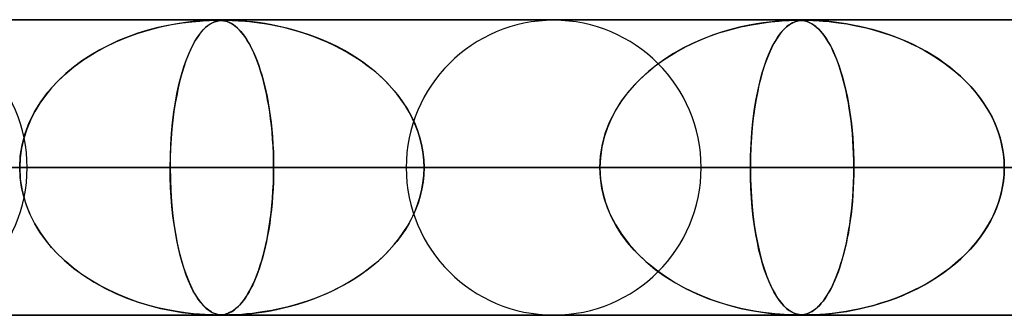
# Model space of a CAD drawing. Header units: millimetres. Extents: x -550 to 550, y -599 to 599.
# Tile 5 of 31: x -360 to -327, y 589 to 599. Entities that reach past the tile are written whole.
import ezdxf

# ---------------------------------------------------------------- set-up
doc = ezdxf.new("R2010")
doc.units = ezdxf.units.MM
doc.layers.add('HIDDEN', color=7, linetype='Continuous')
doc.layers.add('THICK', color=7, linetype='Continuous')

msp = doc.modelspace()

# ---------------------------------------------------------------- linework, layer by layer
at = {"layer": 'HIDDEN'}
for p, q in [((-388.195, 598.99), (0, 598.99)), ((0, 598.99), (-388.195, 598.99)), ((-0.316, 598.98), (-372.712, 598.98)), ((-354.923, 598.831), (-354.565, 598.89)), ((-354.452, 598.906), (-354.739, 598.863)), ((-354.565, 598.89), (-354.245, 598.93)), ((-354.198, 598.935), (-354.452, 598.906)), ((-354.245, 598.93), (-353.972, 598.955)), ((-353.981, 598.955), (-354.198, 598.935)), ((-353.8, 598.967), (-353.981, 598.955)), ((-353.972, 598.955), (-353.77, 598.969)), ((-353.639, 598.975), (-353.8, 598.967)), ((-353.77, 598.969), (-353.637, 598.975)), ((-353.652, 598.831), (-353.553, 598.89)), ((-353.508, 598.979), (-353.639, 598.975)), ((-353.637, 598.975), (-353.546, 598.978)), ((-353.521, 598.906), (-353.601, 598.863)), ((-353.553, 598.89), (-353.461, 598.93)), ((-353.546, 598.978), (-353.472, 598.98)), ((-353.446, 598.935), (-353.521, 598.906)), ((-353.408, 598.98), (-353.508, 598.979)), ((-353.472, 598.98), (-353.409, 598.98)), ((-353.461, 598.93), (-353.375, 598.955)), ((-353.378, 598.955), (-353.446, 598.935)), ((-353.409, 598.98), (-353.355, 598.98)), ((-353.328, 598.979), (-353.408, 598.98)), ((-353.313, 598.967), (-353.378, 598.955)), ((-353.375, 598.955), (-353.302, 598.969)), ((-353.355, 598.98), (-353.307, 598.978)), ((-353.257, 598.975), (-353.328, 598.979)), ((-353.244, 598.975), (-353.313, 598.967)), ((-353.307, 598.978), (-353.26, 598.976)), ((-353.302, 598.969), (-353.244, 598.975)), ((-353.26, 598.976), (-353.215, 598.971)), ((-353.191, 598.968), (-353.257, 598.975)), ((-353.169, 598.979), (-353.244, 598.975)), ((-353.244, 598.975), (-353.194, 598.978)), ((-353.215, 598.971), (-353.17, 598.965)), ((-353.194, 598.978), (-353.143, 598.98)), ((-353.129, 598.957), (-353.191, 598.968)), ((-353.17, 598.965), (-353.128, 598.957)), ((-353.087, 598.98), (-353.169, 598.979)), ((-353.143, 598.98), (-353.087, 598.98)), ((-353.073, 598.943), (-353.129, 598.957)), ((-353.128, 598.957), (-353.087, 598.947)), ((-353.087, 598.98), (-353.027, 598.98)), ((-352.99, 598.979), (-353.087, 598.98)), ((-353.087, 598.947), (-353.045, 598.934)), ((-353.018, 598.924), (-353.073, 598.943)), ((-353.045, 598.934), (-353, 598.917)), ((-353.027, 598.98), (-352.957, 598.978)), ((-352.96, 598.899), (-353.018, 598.924)), ((-353, 598.917), (-352.951, 598.894)), ((-352.867, 598.975), (-352.99, 598.979)), ((-352.898, 598.866), (-352.96, 598.899)), ((-352.957, 598.978), (-352.874, 598.976)), ((-352.951, 598.894), (-352.899, 598.867)), ((-352.874, 598.976), (-352.775, 598.971)), ((-352.717, 598.968), (-352.867, 598.975)), ((-352.775, 598.971), (-352.664, 598.965)), ((-352.548, 598.957), (-352.717, 598.968)), ((-352.664, 598.965), (-352.544, 598.957)), ((-352.374, 598.943), (-352.548, 598.957)), ((-352.544, 598.957), (-352.419, 598.947)), ((-352.419, 598.947), (-352.284, 598.934)), ((-352.192, 598.924), (-352.374, 598.943)), ((-352.284, 598.934), (-352.131, 598.917)), ((-351.991, 598.899), (-352.192, 598.924)), ((-352.131, 598.917), (-351.961, 598.895)), ((-351.772, 598.866), (-351.991, 598.899)), ((-351.961, 598.895), (-351.776, 598.867)), ((-335.309, 598.829), (-334.962, 598.887)), ((-334.912, 598.894), (-335.136, 598.86)), ((-334.962, 598.887), (-334.649, 598.927)), ((-334.708, 598.92), (-334.912, 598.894)), ((-334.521, 598.94), (-334.708, 598.92)), ((-334.649, 598.927), (-334.382, 598.953)), ((-334.352, 598.955), (-334.521, 598.94)), ((-334.382, 598.953), (-334.175, 598.967)), ((-334.203, 598.965), (-334.352, 598.955)), ((-334.075, 598.972), (-334.203, 598.965)), ((-334.175, 598.967), (-334.032, 598.974)), ((-333.962, 598.977), (-334.075, 598.972)), ((-334.032, 598.974), (-333.932, 598.978)), ((-334.029, 598.829), (-333.934, 598.887)), ((-333.92, 598.894), (-333.982, 598.86)), ((-333.865, 598.979), (-333.962, 598.977)), ((-333.934, 598.887), (-333.845, 598.927)), ((-333.932, 598.978), (-333.851, 598.979)), ((-333.862, 598.92), (-333.92, 598.894)), ((-333.784, 598.98), (-333.865, 598.979)), ((-333.806, 598.94), (-333.862, 598.92)), ((-333.851, 598.979), (-333.784, 598.98)), ((-333.845, 598.927), (-333.762, 598.953)), ((-333.752, 598.955), (-333.806, 598.94)), ((-333.715, 598.979), (-333.784, 598.98)), ((-333.784, 598.98), (-333.78, 598.98)), ((-333.78, 598.98), (-333.776, 598.98)), ((-333.776, 598.98), (-333.772, 598.98)), ((-333.772, 598.98), (-333.769, 598.98)), ((-333.769, 598.98), (-333.765, 598.98)), ((-333.765, 598.98), (-333.761, 598.98)), ((-333.762, 598.953), (-333.689, 598.967)), ((-333.756, 598.98), (-333.702, 598.979)), ((-333.699, 598.965), (-333.752, 598.955)), ((-333.652, 598.977), (-333.715, 598.979)), ((-333.702, 598.979), (-333.652, 598.977)), ((-333.647, 598.972), (-333.699, 598.965)), ((-333.689, 598.967), (-333.628, 598.974)), ((-333.591, 598.971), (-333.652, 598.977)), ((-333.652, 598.977), (-333.604, 598.973)), ((-333.592, 598.977), (-333.647, 598.972)), ((-333.628, 598.974), (-333.575, 598.978)), ((-333.604, 598.973), (-333.557, 598.967)), ((-333.531, 598.979), (-333.592, 598.977)), ((-333.528, 598.962), (-333.591, 598.971)), ((-333.575, 598.978), (-333.521, 598.979)), ((-333.557, 598.967), (-333.512, 598.959)), ((-333.462, 598.98), (-333.531, 598.979)), ((-333.464, 598.947), (-333.528, 598.962)), ((-333.521, 598.979), (-333.462, 598.98)), ((-333.512, 598.959), (-333.47, 598.949)), ((-333.47, 598.949), (-333.427, 598.936)), ((-333.397, 598.925), (-333.464, 598.947)), ((-333.462, 598.98), (-333.398, 598.98)), ((-333.381, 598.979), (-333.462, 598.98)), ((-333.427, 598.936), (-333.38, 598.919)), ((-333.398, 598.98), (-333.324, 598.978)), ((-333.329, 598.896), (-333.397, 598.925)), ((-333.281, 598.977), (-333.381, 598.979)), ((-333.38, 598.919), (-333.33, 598.897)), ((-333.33, 598.897), (-333.277, 598.868)), ((-333.263, 598.86), (-333.329, 598.896)), ((-333.324, 598.978), (-333.234, 598.975)), ((-333.153, 598.971), (-333.281, 598.977)), ((-333.234, 598.975), (-333.129, 598.97)), ((-332.991, 598.962), (-333.153, 598.971)), ((-333.129, 598.97), (-333.013, 598.964)), ((-333.013, 598.964), (-332.888, 598.955)), ((-332.799, 598.947), (-332.991, 598.962)), ((-332.888, 598.955), (-332.759, 598.944)), ((-332.581, 598.925), (-332.799, 598.947)), ((-332.759, 598.944), (-332.616, 598.929)), ((-332.616, 598.929), (-332.454, 598.91)), ((-332.347, 598.896), (-332.581, 598.925)), ((-332.454, 598.91), (-332.277, 598.886)), ((-332.11, 598.86), (-332.347, 598.896)), ((-332.277, 598.886), (-332.083, 598.856)), ((-356.432, 598.408), (-356.053, 598.543)), ((-355.729, 598.643), (-356.063, 598.54)), ((-356.053, 598.543), (-355.673, 598.659)), ((-355.392, 598.731), (-355.729, 598.643)), ((-355.673, 598.659), (-355.296, 598.754)), ((-355.056, 598.806), (-355.392, 598.731)), ((-355.296, 598.754), (-354.923, 598.831)), ((-354.739, 598.863), (-355.056, 598.806)), ((-354.048, 598.407), (-353.95, 598.543)), ((-353.865, 598.643), (-353.953, 598.54)), ((-353.95, 598.543), (-353.851, 598.658)), ((-353.777, 598.731), (-353.865, 598.643)), ((-353.851, 598.658), (-353.751, 598.754)), ((-353.687, 598.806), (-353.777, 598.731)), ((-353.751, 598.754), (-353.652, 598.831)), ((-353.601, 598.863), (-353.687, 598.806)), ((-352.899, 598.867), (-352.844, 598.832)), ((-352.833, 598.825), (-352.898, 598.866)), ((-352.844, 598.832), (-352.786, 598.791)), ((-352.766, 598.774), (-352.833, 598.825)), ((-352.786, 598.791), (-352.725, 598.741)), ((-352.697, 598.715), (-352.766, 598.774)), ((-352.725, 598.741), (-352.662, 598.682)), ((-352.628, 598.647), (-352.697, 598.715)), ((-352.662, 598.682), (-352.597, 598.613)), ((-352.561, 598.571), (-352.628, 598.647)), ((-352.597, 598.613), (-352.53, 598.533)), ((-352.495, 598.488), (-352.561, 598.571)), ((-351.776, 598.867), (-351.576, 598.833)), ((-351.537, 598.825), (-351.772, 598.866)), ((-351.576, 598.833), (-351.364, 598.791)), ((-351.288, 598.774), (-351.537, 598.825)), ((-351.364, 598.791), (-351.139, 598.741)), ((-351.031, 598.715), (-351.288, 598.774)), ((-351.139, 598.741), (-350.904, 598.682)), ((-350.774, 598.647), (-351.031, 598.715)), ((-350.904, 598.682), (-350.659, 598.613)), ((-350.521, 598.571), (-350.774, 598.647)), ((-350.659, 598.613), (-350.405, 598.533)), ((-350.271, 598.488), (-350.521, 598.571)), ((-336.782, 598.417), (-336.41, 598.549)), ((-336.287, 598.588), (-336.622, 598.477)), ((-336.41, 598.549), (-336.039, 598.661)), ((-335.968, 598.68), (-336.287, 598.588)), ((-336.039, 598.661), (-335.672, 598.754)), ((-335.667, 598.755), (-335.968, 598.68)), ((-335.672, 598.754), (-335.309, 598.829)), ((-335.389, 598.814), (-335.667, 598.755)), ((-335.136, 598.86), (-335.389, 598.814)), ((-334.416, 598.417), (-334.32, 598.549)), ((-334.288, 598.588), (-334.375, 598.477)), ((-334.32, 598.549), (-334.223, 598.661)), ((-334.204, 598.68), (-334.288, 598.588)), ((-334.223, 598.661), (-334.126, 598.754)), ((-334.125, 598.755), (-334.204, 598.68)), ((-334.126, 598.754), (-334.029, 598.829)), ((-334.051, 598.814), (-334.125, 598.755)), ((-333.982, 598.86), (-334.051, 598.814)), ((-333.277, 598.868), (-333.221, 598.833)), ((-333.198, 598.818), (-333.263, 598.86)), ((-333.221, 598.833), (-333.161, 598.791)), ((-333.134, 598.769), (-333.198, 598.818)), ((-333.161, 598.791), (-333.099, 598.74)), ((-333.071, 598.714), (-333.134, 598.769)), ((-333.099, 598.74), (-333.035, 598.679)), ((-333.009, 598.652), (-333.071, 598.714)), ((-333.035, 598.679), (-332.968, 598.608)), ((-332.947, 598.584), (-333.009, 598.652)), ((-332.968, 598.608), (-332.899, 598.525)), ((-332.886, 598.509), (-332.947, 598.584)), ((-331.874, 598.818), (-332.11, 598.86)), ((-332.083, 598.856), (-331.876, 598.818)), ((-331.876, 598.818), (-331.656, 598.773)), ((-331.638, 598.769), (-331.874, 598.818)), ((-331.656, 598.773), (-331.425, 598.719)), ((-331.403, 598.714), (-331.638, 598.769)), ((-331.425, 598.719), (-331.183, 598.656)), ((-331.17, 598.652), (-331.403, 598.714)), ((-331.183, 598.656), (-330.932, 598.582)), ((-330.938, 598.584), (-331.17, 598.652)), ((-330.708, 598.509), (-330.938, 598.584)), ((-330.932, 598.582), (-330.674, 598.497)), ((-357.182, 598.071), (-356.81, 598.25)), ((-356.721, 598.29), (-357.041, 598.142)), ((-356.81, 598.25), (-356.432, 598.408)), ((-356.394, 598.422), (-356.721, 598.29)), ((-356.063, 598.54), (-356.394, 598.422)), ((-354.241, 598.07), (-354.146, 598.25)), ((-354.123, 598.29), (-354.205, 598.142)), ((-354.146, 598.25), (-354.048, 598.407)), ((-354.038, 598.422), (-354.123, 598.29)), ((-353.953, 598.54), (-354.038, 598.422)), ((-352.53, 598.533), (-352.462, 598.443)), ((-352.429, 598.396), (-352.495, 598.488)), ((-352.462, 598.443), (-352.396, 598.345)), ((-352.365, 598.297), (-352.429, 598.396)), ((-352.396, 598.345), (-352.331, 598.239)), ((-352.302, 598.191), (-352.365, 598.297)), ((-352.331, 598.239), (-352.268, 598.126)), ((-350.405, 598.533), (-350.148, 598.443)), ((-350.024, 598.396), (-350.271, 598.488)), ((-350.148, 598.443), (-349.896, 598.345)), ((-349.78, 598.297), (-350.024, 598.396)), ((-349.896, 598.345), (-349.649, 598.24)), ((-349.541, 598.191), (-349.78, 598.297)), ((-349.649, 598.24), (-349.408, 598.127)), ((-337.521, 598.089), (-337.153, 598.264)), ((-336.968, 598.344), (-337.307, 598.194)), ((-337.153, 598.264), (-336.782, 598.417)), ((-336.622, 598.477), (-336.968, 598.344)), ((-334.606, 598.089), (-334.512, 598.264)), ((-334.464, 598.344), (-334.551, 598.194)), ((-334.512, 598.264), (-334.416, 598.417)), ((-334.375, 598.477), (-334.464, 598.344)), ((-332.899, 598.525), (-332.83, 598.433)), ((-332.826, 598.428), (-332.886, 598.509)), ((-332.83, 598.433), (-332.763, 598.333)), ((-332.767, 598.34), (-332.826, 598.428)), ((-332.709, 598.245), (-332.767, 598.34)), ((-332.763, 598.333), (-332.697, 598.225)), ((-332.651, 598.143), (-332.709, 598.245)), ((-332.697, 598.225), (-332.633, 598.11)), ((-330.481, 598.428), (-330.708, 598.509)), ((-330.674, 598.497), (-330.418, 598.404)), ((-330.256, 598.34), (-330.481, 598.428)), ((-330.418, 598.404), (-330.168, 598.303)), ((-330.035, 598.245), (-330.256, 598.34)), ((-330.168, 598.303), (-329.924, 598.194)), ((-329.817, 598.143), (-330.035, 598.245)), ((-357.355, 597.978), (-357.661, 597.799)), ((-357.545, 597.869), (-357.182, 598.071)), ((-357.041, 598.142), (-357.355, 597.978)), ((-354.285, 597.978), (-354.363, 597.799)), ((-354.334, 597.869), (-354.241, 598.07)), ((-354.205, 598.142), (-354.285, 597.978)), ((-352.241, 598.076), (-352.302, 598.191)), ((-352.268, 598.126), (-352.206, 598.006)), ((-352.18, 597.953), (-352.241, 598.076)), ((-352.206, 598.006), (-352.146, 597.878)), ((-352.121, 597.823), (-352.18, 597.953)), ((-352.146, 597.878), (-352.088, 597.743)), ((-349.306, 598.076), (-349.541, 598.191)), ((-349.408, 598.127), (-349.174, 598.006)), ((-349.076, 597.953), (-349.306, 598.076)), ((-349.174, 598.006), (-348.946, 597.878)), ((-348.852, 597.823), (-349.076, 597.953)), ((-348.946, 597.878), (-348.725, 597.743)), ((-338.229, 597.674), (-337.881, 597.893)), ((-337.632, 598.031), (-337.945, 597.855)), ((-337.881, 597.893), (-337.521, 598.089)), ((-337.307, 598.194), (-337.632, 598.031)), ((-334.787, 597.674), (-334.698, 597.892)), ((-334.635, 598.031), (-334.715, 597.855)), ((-334.698, 597.892), (-334.606, 598.089)), ((-334.551, 598.194), (-334.635, 598.031)), ((-332.595, 598.035), (-332.651, 598.143)), ((-332.633, 598.11), (-332.571, 597.987)), ((-332.54, 597.92), (-332.595, 598.035)), ((-332.571, 597.987), (-332.511, 597.857)), ((-332.485, 597.798), (-332.54, 597.92)), ((-329.924, 598.194), (-329.686, 598.078)), ((-329.602, 598.035), (-329.817, 598.143)), ((-329.686, 598.078), (-329.455, 597.955)), ((-329.392, 597.92), (-329.602, 598.035)), ((-329.455, 597.955), (-329.231, 597.825)), ((-329.186, 597.798), (-329.392, 597.92)), ((-357.957, 597.604), (-358.239, 597.394)), ((-358.229, 597.402), (-357.895, 597.646)), ((-357.661, 597.799), (-357.957, 597.604)), ((-357.895, 597.646), (-357.545, 597.869)), ((-354.439, 597.604), (-354.511, 597.394)), ((-354.509, 597.401), (-354.423, 597.646)), ((-354.363, 597.799), (-354.439, 597.604)), ((-354.423, 597.646), (-354.334, 597.869)), ((-352.064, 597.684), (-352.121, 597.823)), ((-352.088, 597.743), (-352.032, 597.601)), ((-352.008, 597.538), (-352.064, 597.684)), ((-352.032, 597.601), (-351.978, 597.452)), ((-348.633, 597.684), (-348.852, 597.823)), ((-348.725, 597.743), (-348.512, 597.601)), ((-348.421, 597.538), (-348.633, 597.684)), ((-348.512, 597.601), (-348.306, 597.453)), ((-338.563, 597.433), (-338.229, 597.674)), ((-338.243, 597.665), (-338.526, 597.462)), ((-337.945, 597.855), (-338.243, 597.665)), ((-334.872, 597.433), (-334.787, 597.674)), ((-334.791, 597.665), (-334.863, 597.462)), ((-334.715, 597.855), (-334.791, 597.665)), ((-332.511, 597.857), (-332.453, 597.72)), ((-332.432, 597.669), (-332.485, 597.798)), ((-332.453, 597.72), (-332.397, 597.576)), ((-332.381, 597.533), (-332.432, 597.669)), ((-332.397, 597.576), (-332.343, 597.425)), ((-329.231, 597.825), (-329.014, 597.688)), ((-328.985, 597.669), (-329.186, 597.798)), ((-329.014, 597.688), (-328.805, 597.544)), ((-328.788, 597.533), (-328.985, 597.669)), ((-328.805, 597.544), (-328.604, 597.394)), ((-358.544, 597.136), (-358.229, 597.402)), ((-358.239, 597.394), (-358.505, 597.172)), ((-354.589, 597.136), (-354.509, 597.401)), ((-354.511, 597.394), (-354.578, 597.172)), ((-351.954, 597.383), (-352.008, 597.538)), ((-351.978, 597.452), (-351.926, 597.296)), ((-351.902, 597.22), (-351.954, 597.383)), ((-351.926, 597.296), (-351.876, 597.133)), ((-351.852, 597.05), (-351.902, 597.22)), ((-348.215, 597.383), (-348.421, 597.538)), ((-348.306, 597.453), (-348.107, 597.297)), ((-348.017, 597.22), (-348.215, 597.383)), ((-348.107, 597.297), (-347.917, 597.133)), ((-347.826, 597.05), (-348.017, 597.22)), ((-338.793, 597.247), (-339.044, 597.02)), ((-338.88, 597.171), (-338.563, 597.433)), ((-338.526, 597.462), (-338.793, 597.247)), ((-334.931, 597.247), (-334.994, 597.02)), ((-334.953, 597.171), (-334.872, 597.433)), ((-334.863, 597.462), (-334.931, 597.247)), ((-332.331, 597.389), (-332.381, 597.533)), ((-332.343, 597.425), (-332.291, 597.268)), ((-332.282, 597.239), (-332.331, 597.389)), ((-332.291, 597.268), (-332.241, 597.103)), ((-332.235, 597.082), (-332.282, 597.239)), ((-328.598, 597.389), (-328.788, 597.533)), ((-328.604, 597.394), (-328.411, 597.237)), ((-328.413, 597.239), (-328.598, 597.389)), ((-328.235, 597.082), (-328.413, 597.239)), ((-328.411, 597.237), (-328.225, 597.073)), ((-358.753, 596.938), (-358.982, 596.693)), ((-358.838, 596.85), (-358.544, 597.136)), ((-358.505, 597.172), (-358.753, 596.938)), ((-354.641, 596.938), (-354.699, 596.693)), ((-354.663, 596.85), (-354.589, 597.136)), ((-354.578, 597.172), (-354.641, 596.938)), ((-351.876, 597.133), (-351.828, 596.962)), ((-351.804, 596.871), (-351.852, 597.05)), ((-351.828, 596.962), (-351.782, 596.782)), ((-347.917, 597.133), (-347.734, 596.962)), ((-347.644, 596.871), (-347.826, 597.05)), ((-347.734, 596.962), (-347.559, 596.782)), ((-339.448, 596.584), (-339.176, 596.888)), ((-339.044, 597.02), (-339.279, 596.779)), ((-339.176, 596.888), (-338.88, 597.171)), ((-335.097, 596.584), (-335.028, 596.888)), ((-334.994, 597.02), (-335.054, 596.779)), ((-335.028, 596.888), (-334.953, 597.171)), ((-332.241, 597.103), (-332.193, 596.93)), ((-332.19, 596.917), (-332.235, 597.082)), ((-332.193, 596.93), (-332.148, 596.749)), ((-332.147, 596.745), (-332.19, 596.917)), ((-328.063, 596.917), (-328.235, 597.082)), ((-328.225, 597.073), (-328.047, 596.901)), ((-327.899, 596.745), (-328.063, 596.917)), ((-328.047, 596.901), (-327.877, 596.721)), ((-359.348, 596.22), (-359.107, 596.545)), ((-358.982, 596.693), (-359.191, 596.438)), ((-359.107, 596.545), (-358.838, 596.85)), ((-354.792, 596.22), (-354.731, 596.544)), ((-354.699, 596.693), (-354.752, 596.438)), ((-354.731, 596.544), (-354.663, 596.85)), ((-351.759, 596.684), (-351.804, 596.871)), ((-351.782, 596.782), (-351.738, 596.593)), ((-351.716, 596.49), (-351.759, 596.684)), ((-351.738, 596.593), (-351.696, 596.395)), ((-347.471, 596.684), (-347.644, 596.871)), ((-347.559, 596.782), (-347.392, 596.594)), ((-347.308, 596.49), (-347.471, 596.684)), ((-347.392, 596.594), (-347.234, 596.396)), ((-339.695, 596.26), (-339.448, 596.584)), ((-339.279, 596.779), (-339.498, 596.523)), ((-335.159, 596.259), (-335.097, 596.584)), ((-335.054, 596.779), (-335.109, 596.523)), ((-332.148, 596.749), (-332.104, 596.559)), ((-332.106, 596.566), (-332.147, 596.745)), ((-332.067, 596.38), (-332.106, 596.566)), ((-332.104, 596.559), (-332.063, 596.361)), ((-327.743, 596.566), (-327.899, 596.745)), ((-327.877, 596.721), (-327.715, 596.532)), ((-327.596, 596.38), (-327.743, 596.566)), ((-359.559, 595.877), (-359.348, 596.22)), ((-359.191, 596.438), (-359.38, 596.172)), ((-354.845, 595.877), (-354.792, 596.22)), ((-354.752, 596.438), (-354.8, 596.172)), ((-351.676, 596.289), (-351.716, 596.49)), ((-351.696, 596.395), (-351.657, 596.188)), ((-351.639, 596.081), (-351.676, 596.289)), ((-347.155, 596.289), (-347.308, 596.49)), ((-347.234, 596.396), (-347.086, 596.189)), ((-347.015, 596.081), (-347.155, 596.289)), ((-339.911, 595.916), (-339.695, 596.26)), ((-339.7, 596.251), (-339.883, 595.965)), ((-339.498, 596.523), (-339.7, 596.251)), ((-335.214, 595.916), (-335.159, 596.259)), ((-335.16, 596.251), (-335.207, 595.965)), ((-335.109, 596.523), (-335.16, 596.251)), ((-332.031, 596.187), (-332.067, 596.38)), ((-332.063, 596.361), (-332.025, 596.154)), ((-327.715, 596.532), (-327.563, 596.335)), ((-327.459, 596.187), (-327.596, 596.38)), ((-327.563, 596.335), (-327.421, 596.13)), ((-359.737, 595.519), (-359.559, 595.877)), ((-359.55, 595.894), (-359.699, 595.603)), ((-359.38, 596.172), (-359.55, 595.894)), ((-354.89, 595.518), (-354.845, 595.877)), ((-354.843, 595.894), (-354.881, 595.603)), ((-354.8, 596.172), (-354.843, 595.894)), ((-351.657, 596.188), (-351.621, 595.973)), ((-351.605, 595.866), (-351.639, 596.081)), ((-351.621, 595.973), (-351.588, 595.749)), ((-347.086, 596.189), (-346.948, 595.973)), ((-346.887, 595.866), (-347.015, 596.081)), ((-346.948, 595.973), (-346.823, 595.749)), ((-340.095, 595.554), (-339.911, 595.916)), ((-339.883, 595.965), (-340.044, 595.664)), ((-335.26, 595.554), (-335.214, 595.916)), ((-335.207, 595.965), (-335.247, 595.664)), ((-331.998, 595.989), (-332.031, 596.187)), ((-332.025, 596.154), (-331.99, 595.939)), ((-331.967, 595.784), (-331.998, 595.989)), ((-331.99, 595.939), (-331.958, 595.716)), ((-327.332, 595.989), (-327.459, 596.187)), ((-327.421, 596.13), (-327.289, 595.917)), ((-327.216, 595.784), (-327.332, 595.989)), ((-327.289, 595.917), (-327.17, 595.696)), ((-359.699, 595.603), (-359.826, 595.298)), ((-354.881, 595.603), (-354.913, 595.298)), ((-351.575, 595.645), (-351.605, 595.866)), ((-351.588, 595.749), (-351.559, 595.516)), ((-351.548, 595.419), (-351.575, 595.645)), ((-346.771, 595.645), (-346.887, 595.866)), ((-346.823, 595.749), (-346.712, 595.517)), ((-346.67, 595.419), (-346.771, 595.645)), ((-340.242, 595.176), (-340.095, 595.554)), ((-340.044, 595.664), (-340.18, 595.349)), ((-335.297, 595.175), (-335.26, 595.554)), ((-335.247, 595.664), (-335.282, 595.349)), ((-331.939, 595.573), (-331.967, 595.784)), ((-331.958, 595.716), (-331.929, 595.485)), ((-331.915, 595.357), (-331.939, 595.573)), ((-327.111, 595.573), (-327.216, 595.784)), ((-327.17, 595.696), (-327.064, 595.468)), ((-327.019, 595.357), (-327.111, 595.573)), ((-359.826, 595.298), (-359.928, 594.981)), ((-359.878, 595.146), (-359.737, 595.519)), ((-354.913, 595.298), (-354.938, 594.981)), ((-354.926, 595.146), (-354.89, 595.518)), ((-351.559, 595.516), (-351.533, 595.277)), ((-351.525, 595.187), (-351.548, 595.419)), ((-351.533, 595.277), (-351.512, 595.031)), ((-346.712, 595.517), (-346.614, 595.277)), ((-346.583, 595.187), (-346.67, 595.419)), ((-346.614, 595.277), (-346.533, 595.031)), ((-340.18, 595.349), (-340.29, 595.022)), ((-335.282, 595.349), (-335.309, 595.022)), ((-331.929, 595.485), (-331.904, 595.249)), ((-331.894, 595.136), (-331.915, 595.357)), ((-331.904, 595.249), (-331.884, 595.006)), ((-327.064, 595.468), (-326.973, 595.234)), ((-326.939, 595.136), (-327.019, 595.357)), ((-326.973, 595.234), (-326.896, 594.994)), ((-359.928, 594.981), (-360.002, 594.655)), ((-359.981, 594.766), (-359.878, 595.146)), ((-354.938, 594.981), (-354.957, 594.655)), ((-354.952, 594.765), (-354.926, 595.146)), ((-351.506, 594.951), (-351.525, 595.187)), ((-351.512, 595.031), (-351.495, 594.778)), ((-351.491, 594.712), (-351.506, 594.951)), ((-346.51, 594.951), (-346.583, 595.187)), ((-346.533, 595.031), (-346.468, 594.778)), ((-346.454, 594.712), (-346.51, 594.951)), ((-340.29, 595.022), (-340.371, 594.683)), ((-340.35, 594.787), (-340.242, 595.176)), ((-335.309, 595.022), (-335.33, 594.683)), ((-335.324, 594.787), (-335.297, 595.175)), ((-331.877, 594.91), (-331.894, 595.136)), ((-331.884, 595.006), (-331.867, 594.758)), ((-331.863, 594.683), (-331.877, 594.91)), ((-326.873, 594.91), (-326.939, 595.136)), ((-326.896, 594.994), (-326.835, 594.749)), ((-326.822, 594.683), (-326.873, 594.91)), ((-360.002, 594.655), (-360.048, 594.324)), ((-360.042, 594.38), (-359.981, 594.766)), ((-354.957, 594.655), (-354.969, 594.324)), ((-354.967, 594.379), (-354.952, 594.765)), ((-351.495, 594.778), (-351.482, 594.52)), ((-351.481, 594.472), (-351.491, 594.712)), ((-346.468, 594.778), (-346.421, 594.52)), ((-346.414, 594.472), (-346.454, 594.712)), ((-340.371, 594.683), (-340.42, 594.339)), ((-340.415, 594.391), (-340.35, 594.787)), ((-335.33, 594.683), (-335.342, 594.339)), ((-335.341, 594.391), (-335.324, 594.787)), ((-331.867, 594.758), (-331.855, 594.505)), ((-331.853, 594.453), (-331.863, 594.683)), ((-326.835, 594.749), (-326.791, 594.499)), ((-326.785, 594.453), (-326.822, 594.683)), ((-360.063, 593.99), (-360.042, 594.38)), ((-360.048, 594.324), (-360.063, 593.99)), ((-354.973, 593.99), (-354.967, 594.379)), ((-354.969, 594.324), (-354.973, 593.99)), ((-351.482, 594.52), (-351.475, 594.256)), ((-351.474, 594.231), (-351.481, 594.472)), ((-351.475, 594.256), (-351.472, 593.99)), ((-351.472, 593.99), (-351.474, 594.231)), ((-346.421, 594.52), (-346.391, 594.256)), ((-346.39, 594.231), (-346.414, 594.472)), ((-346.391, 594.256), (-346.382, 593.99)), ((-346.382, 593.99), (-346.39, 594.231)), ((-340.437, 593.99), (-340.415, 594.391)), ((-340.42, 594.339), (-340.437, 593.99)), ((-335.346, 593.99), (-335.341, 594.391)), ((-335.342, 594.339), (-335.346, 593.99)), ((-331.855, 594.505), (-331.848, 594.249)), ((-331.848, 594.222), (-331.853, 594.453)), ((-331.848, 594.249), (-331.846, 593.99)), ((-331.846, 593.99), (-331.848, 594.222)), ((-326.791, 594.499), (-326.764, 594.245)), ((-326.763, 594.222), (-326.785, 594.453)), ((-326.764, 594.245), (-326.755, 593.99)), ((-326.755, 593.99), (-326.763, 594.222)), ((-405.41, 593.99), (-351.472, 593.99)), ((-405.41, 593.99), (-351.472, 593.99)), ((-340.437, 593.99), (-392.59, 593.99)), ((-392.59, 593.99), (-340.437, 593.99)), ((-382.61, 593.99), (-331.846, 593.99)), ((-382.61, 593.99), (-331.846, 593.99)), ((-5, 593.99), (-374.599, 593.99)), ((-374.599, 593.99), (-5, 593.99)), ((-320.81, 593.99), (-369.79, 593.99)), ((-369.79, 593.99), (-320.81, 593.99)), ((-366.008, 593.99), (-5, 593.99)), ((-5, 593.99), (-366.008, 593.99)), ((-354.973, 593.99), (-366.008, 593.99)), ((-366.008, 593.99), (-354.973, 593.99)), ((-360.048, 593.656), (-360.063, 593.99)), ((-360.063, 593.99), (-360.042, 593.601)), ((-359.81, 593.99), (-312.219, 593.99)), ((-359.81, 593.99), (-312.219, 593.99)), ((-354.973, 593.99), (-354.967, 593.601)), ((-5, 593.99), (-354.973, 593.99)), ((-354.973, 593.99), (-5, 593.99)), ((-354.969, 593.652), (-354.973, 593.99)), ((-351.475, 593.724), (-351.472, 593.99)), ((-351.472, 593.99), (-351.474, 593.749)), ((-351.472, 593.99), (-340.437, 593.99)), ((-340.437, 593.99), (-351.472, 593.99)), ((-301.183, 593.99), (-346.99, 593.99)), ((-346.99, 593.99), (-301.183, 593.99)), ((-346.391, 593.724), (-346.382, 593.99)), ((-346.382, 593.99), (-346.39, 593.749)), ((-346.382, 593.99), (-5, 593.99)), ((-5, 593.99), (-346.382, 593.99)), ((-335.346, 593.99), (-346.382, 593.99)), ((-346.382, 593.99), (-335.346, 593.99)), ((-340.42, 593.641), (-340.437, 593.99)), ((-340.437, 593.99), (-340.415, 593.589)), ((-337.01, 593.99), (-292.592, 593.99)), ((-337.01, 593.99), (-292.592, 593.99)), ((-335.346, 593.99), (-335.341, 593.589)), ((-5, 593.99), (-335.346, 593.99)), ((-335.346, 593.99), (-5, 593.99)), ((-335.342, 593.641), (-335.346, 593.99)), ((-331.846, 593.99), (-331.848, 593.758)), ((-331.848, 593.735), (-331.846, 593.99)), ((-331.846, 593.99), (-320.81, 593.99)), ((-320.81, 593.99), (-331.846, 593.99)), ((-326.764, 593.735), (-326.755, 593.99)), ((-326.755, 593.99), (-326.763, 593.758)), ((-360.002, 593.325), (-360.048, 593.656)), ((-360.042, 593.601), (-359.981, 593.215)), ((-354.957, 593.318), (-354.969, 593.652)), ((-354.967, 593.601), (-354.952, 593.215)), ((-351.482, 593.46), (-351.475, 593.724)), ((-351.474, 593.749), (-351.481, 593.508)), ((-346.421, 593.46), (-346.391, 593.724)), ((-346.39, 593.749), (-346.414, 593.508)), ((-340.371, 593.297), (-340.42, 593.641)), ((-340.415, 593.589), (-340.35, 593.193)), ((-335.329, 593.296), (-335.342, 593.641)), ((-335.341, 593.589), (-335.324, 593.193)), ((-331.855, 593.481), (-331.848, 593.735)), ((-331.848, 593.758), (-331.853, 593.527)), ((-326.791, 593.481), (-326.764, 593.735)), ((-326.763, 593.758), (-326.785, 593.527)), ((-359.928, 592.999), (-360.002, 593.325)), ((-359.981, 593.215), (-359.879, 592.834)), ((-354.938, 592.989), (-354.957, 593.318)), ((-354.952, 593.215), (-354.926, 592.834)), ((-351.491, 593.268), (-351.506, 593.029)), ((-351.495, 593.202), (-351.482, 593.46)), ((-351.481, 593.508), (-351.491, 593.268)), ((-346.454, 593.268), (-346.51, 593.029)), ((-346.468, 593.202), (-346.421, 593.46)), ((-346.414, 593.508), (-346.454, 593.268)), ((-340.29, 592.958), (-340.371, 593.297)), ((-335.309, 592.957), (-335.329, 593.296)), ((-331.883, 592.986), (-331.867, 593.231)), ((-331.863, 593.297), (-331.877, 593.07)), ((-331.867, 593.231), (-331.855, 593.481)), ((-331.853, 593.527), (-331.863, 593.297)), ((-326.896, 592.986), (-326.835, 593.231)), ((-326.822, 593.297), (-326.873, 593.07)), ((-326.835, 593.231), (-326.791, 593.481)), ((-326.785, 593.527), (-326.822, 593.297)), ((-359.826, 592.682), (-359.928, 592.999)), ((-354.912, 592.669), (-354.938, 592.989)), ((-351.533, 592.703), (-351.512, 592.949)), ((-351.506, 593.029), (-351.525, 592.793)), ((-351.512, 592.949), (-351.495, 593.202)), ((-346.614, 592.703), (-346.533, 592.949)), ((-346.51, 593.029), (-346.583, 592.793)), ((-346.533, 592.949), (-346.468, 593.202)), ((-340.35, 593.193), (-340.243, 592.805)), ((-340.18, 592.631), (-340.29, 592.958)), ((-335.324, 593.193), (-335.297, 592.805)), ((-335.281, 592.63), (-335.309, 592.957)), ((-331.903, 592.746), (-331.883, 592.986)), ((-331.877, 593.07), (-331.894, 592.844)), ((-326.973, 592.746), (-326.896, 592.986)), ((-326.873, 593.07), (-326.939, 592.844)), ((-359.879, 592.834), (-359.737, 592.462)), ((-359.699, 592.377), (-359.826, 592.682)), ((-354.926, 592.834), (-354.89, 592.462)), ((-354.879, 592.362), (-354.912, 592.669)), ((-351.548, 592.561), (-351.575, 592.335)), ((-351.559, 592.463), (-351.533, 592.703)), ((-351.525, 592.793), (-351.548, 592.561)), ((-346.67, 592.561), (-346.771, 592.335)), ((-346.712, 592.463), (-346.614, 592.703)), ((-346.583, 592.793), (-346.67, 592.561)), ((-340.243, 592.805), (-340.095, 592.426)), ((-340.044, 592.316), (-340.18, 592.631)), ((-335.297, 592.805), (-335.26, 592.426)), ((-335.247, 592.315), (-335.281, 592.63)), ((-331.915, 592.623), (-331.939, 592.407)), ((-331.927, 592.512), (-331.903, 592.746)), ((-331.894, 592.844), (-331.915, 592.623)), ((-327.019, 592.623), (-327.111, 592.407)), ((-327.064, 592.512), (-326.973, 592.746)), ((-326.939, 592.844), (-327.019, 592.623)), ((-359.737, 592.462), (-359.559, 592.103)), ((-359.55, 592.086), (-359.699, 592.377)), ((-354.89, 592.462), (-354.845, 592.103)), ((-354.841, 592.069), (-354.879, 592.362)), ((-351.621, 592.007), (-351.588, 592.231)), ((-351.575, 592.335), (-351.605, 592.114)), ((-351.588, 592.231), (-351.559, 592.463)), ((-346.948, 592.007), (-346.823, 592.231)), ((-346.771, 592.335), (-346.887, 592.114)), ((-346.823, 592.231), (-346.712, 592.463)), ((-340.095, 592.426), (-339.911, 592.064)), ((-339.883, 592.015), (-340.044, 592.316)), ((-335.26, 592.426), (-335.214, 592.064)), ((-335.206, 592.014), (-335.247, 592.315)), ((-331.986, 592.063), (-331.955, 592.284)), ((-331.939, 592.407), (-331.967, 592.196)), ((-331.955, 592.284), (-331.927, 592.512)), ((-327.289, 592.063), (-327.17, 592.284)), ((-327.111, 592.407), (-327.216, 592.196)), ((-327.17, 592.284), (-327.064, 592.512)), ((-359.559, 592.103), (-359.348, 591.76)), ((-359.38, 591.808), (-359.55, 592.086)), ((-354.845, 592.103), (-354.792, 591.76)), ((-354.797, 591.789), (-354.841, 592.069)), ((-351.639, 591.899), (-351.676, 591.691)), ((-351.657, 591.791), (-351.621, 592.007)), ((-351.605, 592.114), (-351.639, 591.899)), ((-347.015, 591.899), (-347.155, 591.691)), ((-347.086, 591.791), (-346.948, 592.007)), ((-346.887, 592.114), (-347.015, 591.899)), ((-339.911, 592.064), (-339.695, 591.721)), ((-339.7, 591.729), (-339.883, 592.015)), ((-335.214, 592.064), (-335.159, 591.721)), ((-335.16, 591.727), (-335.206, 592.014)), ((-331.998, 591.991), (-332.031, 591.793)), ((-332.021, 591.85), (-331.986, 592.063)), ((-331.967, 592.196), (-331.998, 591.991)), ((-327.332, 591.991), (-327.459, 591.793)), ((-327.421, 591.85), (-327.289, 592.063)), ((-327.216, 592.196), (-327.332, 591.991)), ((-359.191, 591.542), (-359.38, 591.808)), ((-359.348, 591.76), (-359.107, 591.436)), ((-354.748, 591.521), (-354.797, 591.789)), ((-354.792, 591.76), (-354.731, 591.436)), ((-351.738, 591.386), (-351.696, 591.584)), ((-351.676, 591.691), (-351.716, 591.49)), ((-351.696, 591.584), (-351.657, 591.791)), ((-347.392, 591.386), (-347.234, 591.584)), ((-347.155, 591.691), (-347.308, 591.49)), ((-347.234, 591.584), (-347.086, 591.791)), ((-339.498, 591.457), (-339.7, 591.729)), ((-339.695, 591.721), (-339.449, 591.396)), ((-335.109, 591.455), (-335.16, 591.727)), ((-335.159, 591.721), (-335.097, 591.396)), ((-332.067, 591.6), (-332.106, 591.414)), ((-332.099, 591.448), (-332.058, 591.645)), ((-332.031, 591.793), (-332.067, 591.6)), ((-332.058, 591.645), (-332.021, 591.85)), ((-327.596, 591.6), (-327.743, 591.414)), ((-327.715, 591.448), (-327.563, 591.645)), ((-327.459, 591.793), (-327.596, 591.6)), ((-327.563, 591.645), (-327.421, 591.85)), ((-358.982, 591.287), (-359.191, 591.542)), ((-359.107, 591.436), (-358.838, 591.13)), ((-358.753, 591.042), (-358.982, 591.287)), ((-354.694, 591.264), (-354.748, 591.521)), ((-354.731, 591.436), (-354.663, 591.13)), ((-354.635, 591.018), (-354.694, 591.264)), ((-351.759, 591.296), (-351.804, 591.109)), ((-351.782, 591.198), (-351.738, 591.386)), ((-351.716, 591.49), (-351.759, 591.296)), ((-347.471, 591.296), (-347.644, 591.109)), ((-347.559, 591.198), (-347.392, 591.386)), ((-347.308, 591.49), (-347.471, 591.296)), ((-339.279, 591.201), (-339.498, 591.457)), ((-339.449, 591.396), (-339.176, 591.092)), ((-335.054, 591.199), (-335.109, 591.455)), ((-335.097, 591.396), (-335.028, 591.092)), ((-332.147, 591.235), (-332.19, 591.063)), ((-332.186, 591.079), (-332.141, 591.259)), ((-332.106, 591.414), (-332.147, 591.235)), ((-332.141, 591.259), (-332.099, 591.448)), ((-327.899, 591.235), (-328.063, 591.063)), ((-328.047, 591.079), (-327.877, 591.259)), ((-327.743, 591.414), (-327.899, 591.235)), ((-327.877, 591.259), (-327.715, 591.448)), ((-358.838, 591.13), (-358.545, 590.844)), ((-358.505, 590.808), (-358.753, 591.042)), ((-354.663, 591.13), (-354.589, 590.844)), ((-354.571, 590.783), (-354.635, 591.018)), ((-351.852, 590.93), (-351.902, 590.76)), ((-351.876, 590.846), (-351.828, 591.018)), ((-351.804, 591.109), (-351.852, 590.93)), ((-351.828, 591.018), (-351.782, 591.198)), ((-347.826, 590.93), (-348.017, 590.76)), ((-347.917, 590.846), (-347.734, 591.018)), ((-347.644, 591.109), (-347.826, 590.93)), ((-347.734, 591.018), (-347.559, 591.198)), ((-339.044, 590.96), (-339.279, 591.201)), ((-339.176, 591.092), (-338.88, 590.809)), ((-338.793, 590.733), (-339.044, 590.96)), ((-334.994, 590.958), (-335.054, 591.199)), ((-335.028, 591.092), (-334.953, 590.809)), ((-334.93, 590.731), (-334.994, 590.958)), ((-332.235, 590.898), (-332.282, 590.741)), ((-332.281, 590.743), (-332.233, 590.907)), ((-332.19, 591.063), (-332.235, 590.898)), ((-332.233, 590.907), (-332.186, 591.079)), ((-328.235, 590.898), (-328.413, 590.741)), ((-328.411, 590.743), (-328.225, 590.907)), ((-328.063, 591.063), (-328.235, 590.898)), ((-328.225, 590.907), (-328.047, 591.079)), ((-358.545, 590.844), (-358.23, 590.579)), ((-358.239, 590.586), (-358.505, 590.808)), ((-357.957, 590.376), (-358.239, 590.586)), ((-358.23, 590.579), (-357.896, 590.334)), ((-354.589, 590.844), (-354.509, 590.579)), ((-354.502, 590.56), (-354.571, 590.783)), ((-354.509, 590.579), (-354.423, 590.334)), ((-354.429, 590.35), (-354.502, 590.56)), ((-351.954, 590.597), (-352.008, 590.442)), ((-351.978, 590.527), (-351.926, 590.683)), ((-351.902, 590.76), (-351.954, 590.597)), ((-351.926, 590.683), (-351.876, 590.846)), ((-348.215, 590.597), (-348.421, 590.442)), ((-348.306, 590.527), (-348.107, 590.683)), ((-348.017, 590.76), (-348.215, 590.597)), ((-348.107, 590.683), (-347.917, 590.846)), ((-338.88, 590.809), (-338.564, 590.547)), ((-338.526, 590.518), (-338.793, 590.733)), ((-338.564, 590.547), (-338.23, 590.306)), ((-334.953, 590.809), (-334.872, 590.547)), ((-334.862, 590.516), (-334.93, 590.731)), ((-334.872, 590.547), (-334.787, 590.306)), ((-332.385, 590.436), (-332.332, 590.586)), ((-332.331, 590.591), (-332.381, 590.447)), ((-332.332, 590.586), (-332.281, 590.743)), ((-332.282, 590.741), (-332.331, 590.591)), ((-328.805, 590.436), (-328.604, 590.586)), ((-328.598, 590.591), (-328.788, 590.447)), ((-328.604, 590.586), (-328.411, 590.743)), ((-328.413, 590.741), (-328.598, 590.591)), ((-357.661, 590.181), (-357.957, 590.376)), ((-357.896, 590.334), (-357.546, 590.111)), ((-354.353, 590.155), (-354.429, 590.35)), ((-354.423, 590.334), (-354.334, 590.111)), ((-352.146, 590.102), (-352.088, 590.237)), ((-352.064, 590.296), (-352.121, 590.157)), ((-352.088, 590.237), (-352.032, 590.379)), ((-352.008, 590.442), (-352.064, 590.296)), ((-352.032, 590.379), (-351.978, 590.527)), ((-348.946, 590.102), (-348.725, 590.237)), ((-348.633, 590.296), (-348.852, 590.157)), ((-348.725, 590.237), (-348.512, 590.379)), ((-348.421, 590.442), (-348.633, 590.296)), ((-348.512, 590.379), (-348.306, 590.527)), ((-338.243, 590.315), (-338.526, 590.518)), ((-337.945, 590.125), (-338.243, 590.315)), ((-338.23, 590.306), (-337.881, 590.088)), ((-334.79, 590.313), (-334.862, 590.516)), ((-334.714, 590.123), (-334.79, 590.313)), ((-334.787, 590.306), (-334.698, 590.088)), ((-332.497, 590.155), (-332.44, 590.292)), ((-332.432, 590.311), (-332.485, 590.182)), ((-332.44, 590.292), (-332.385, 590.436)), ((-332.381, 590.447), (-332.432, 590.311)), ((-329.231, 590.155), (-329.014, 590.292)), ((-328.985, 590.311), (-329.186, 590.182)), ((-329.014, 590.292), (-328.805, 590.436)), ((-328.788, 590.447), (-328.985, 590.311)), ((-357.355, 590.002), (-357.661, 590.181)), ((-357.546, 590.111), (-357.183, 589.91)), ((-357.041, 589.838), (-357.355, 590.002)), ((-357.183, 589.91), (-356.811, 589.73)), ((-354.273, 589.976), (-354.353, 590.155)), ((-354.334, 590.111), (-354.241, 589.91)), ((-354.192, 589.813), (-354.273, 589.976)), ((-354.241, 589.91), (-354.146, 589.73)), ((-352.241, 589.904), (-352.302, 589.789)), ((-352.268, 589.853), (-352.206, 589.974)), ((-352.18, 590.027), (-352.241, 589.904)), ((-352.206, 589.974), (-352.146, 590.102)), ((-352.121, 590.157), (-352.18, 590.027)), ((-349.306, 589.904), (-349.541, 589.789)), ((-349.408, 589.853), (-349.174, 589.974)), ((-349.076, 590.027), (-349.306, 589.904)), ((-349.174, 589.974), (-348.946, 590.102)), ((-348.852, 590.157), (-349.076, 590.027)), ((-337.632, 589.949), (-337.945, 590.125)), ((-337.881, 590.088), (-337.521, 589.891)), ((-337.307, 589.786), (-337.632, 589.949)), ((-337.521, 589.891), (-337.154, 589.716)), ((-334.634, 589.946), (-334.714, 590.123)), ((-334.698, 590.088), (-334.606, 589.891)), ((-334.55, 589.783), (-334.634, 589.946)), ((-334.606, 589.891), (-334.512, 589.716)), ((-332.679, 589.786), (-332.617, 589.902)), ((-332.595, 589.945), (-332.651, 589.837)), ((-332.617, 589.902), (-332.556, 590.025)), ((-332.54, 590.06), (-332.595, 589.945)), ((-332.556, 590.025), (-332.497, 590.155)), ((-332.485, 590.182), (-332.54, 590.06)), ((-329.924, 589.786), (-329.686, 589.902)), ((-329.602, 589.945), (-329.817, 589.837)), ((-329.686, 589.902), (-329.455, 590.025)), ((-329.392, 590.06), (-329.602, 589.945)), ((-329.455, 590.025), (-329.231, 590.155)), ((-329.186, 590.182), (-329.392, 590.06)), ((-356.721, 589.69), (-357.041, 589.838)), ((-356.811, 589.73), (-356.434, 589.573)), ((-356.394, 589.558), (-356.721, 589.69)), ((-356.434, 589.573), (-356.054, 589.437)), ((-356.063, 589.44), (-356.394, 589.558)), ((-354.108, 589.667), (-354.192, 589.813)), ((-354.146, 589.73), (-354.048, 589.573)), ((-354.023, 589.535), (-354.108, 589.667)), ((-354.048, 589.573), (-353.95, 589.437)), ((-352.429, 589.584), (-352.495, 589.492)), ((-352.462, 589.537), (-352.396, 589.635)), ((-352.365, 589.683), (-352.429, 589.584)), ((-352.396, 589.635), (-352.331, 589.74)), ((-352.302, 589.789), (-352.365, 589.683)), ((-352.331, 589.74), (-352.268, 589.853)), ((-350.024, 589.584), (-350.271, 589.492)), ((-350.148, 589.537), (-349.896, 589.635)), ((-349.78, 589.683), (-350.024, 589.584)), ((-349.896, 589.635), (-349.649, 589.74)), ((-349.541, 589.789), (-349.78, 589.683)), ((-349.649, 589.74), (-349.408, 589.853)), ((-336.968, 589.636), (-337.307, 589.786)), ((-337.154, 589.716), (-336.783, 589.563)), ((-336.622, 589.503), (-336.968, 589.636)), ((-336.783, 589.563), (-336.411, 589.431)), ((-334.463, 589.634), (-334.55, 589.783)), ((-334.512, 589.716), (-334.416, 589.563)), ((-334.373, 589.501), (-334.463, 589.634)), ((-334.416, 589.563), (-334.32, 589.431)), ((-332.826, 589.552), (-332.886, 589.471)), ((-332.877, 589.483), (-332.81, 589.576)), ((-332.767, 589.64), (-332.826, 589.552)), ((-332.81, 589.576), (-332.744, 589.677)), ((-332.709, 589.735), (-332.767, 589.64)), ((-332.744, 589.677), (-332.679, 589.786)), ((-332.651, 589.837), (-332.709, 589.735)), ((-330.481, 589.552), (-330.708, 589.471)), ((-330.674, 589.483), (-330.418, 589.576)), ((-330.256, 589.64), (-330.481, 589.552)), ((-330.418, 589.576), (-330.168, 589.677)), ((-330.035, 589.735), (-330.256, 589.64)), ((-330.168, 589.677), (-329.924, 589.786)), ((-329.817, 589.837), (-330.035, 589.735)), ((-355.729, 589.337), (-356.063, 589.44)), ((-356.054, 589.437), (-355.675, 589.322)), ((-355.392, 589.249), (-355.729, 589.337)), ((-355.675, 589.322), (-355.297, 589.226)), ((-355.056, 589.174), (-355.392, 589.249)), ((-355.297, 589.226), (-354.924, 589.149)), ((-353.936, 589.419), (-354.023, 589.535)), ((-353.95, 589.437), (-353.851, 589.322)), ((-353.848, 589.318), (-353.936, 589.419)), ((-353.851, 589.322), (-353.751, 589.226)), ((-353.758, 589.232), (-353.848, 589.318)), ((-353.668, 589.16), (-353.758, 589.232)), ((-353.751, 589.226), (-353.652, 589.149)), ((-352.786, 589.189), (-352.726, 589.239)), ((-352.697, 589.265), (-352.766, 589.206)), ((-352.726, 589.239), (-352.663, 589.298)), ((-352.628, 589.333), (-352.697, 589.265)), ((-352.663, 589.298), (-352.598, 589.367)), ((-352.561, 589.409), (-352.628, 589.333)), ((-352.598, 589.367), (-352.53, 589.447)), ((-352.495, 589.492), (-352.561, 589.409)), ((-352.53, 589.447), (-352.462, 589.537)), ((-351.364, 589.189), (-351.139, 589.239)), ((-351.031, 589.265), (-351.288, 589.206)), ((-351.139, 589.239), (-350.904, 589.298)), ((-350.774, 589.333), (-351.031, 589.265)), ((-350.904, 589.298), (-350.659, 589.367)), ((-350.521, 589.409), (-350.774, 589.333)), ((-350.659, 589.367), (-350.405, 589.447)), ((-350.271, 589.492), (-350.521, 589.409)), ((-350.405, 589.447), (-350.148, 589.537)), ((-336.287, 589.392), (-336.622, 589.503)), ((-336.411, 589.431), (-336.04, 589.319)), ((-335.968, 589.299), (-336.287, 589.392)), ((-336.04, 589.319), (-335.672, 589.226)), ((-335.667, 589.225), (-335.968, 589.299)), ((-335.672, 589.226), (-335.31, 589.151)), ((-335.389, 589.166), (-335.667, 589.225)), ((-334.286, 589.39), (-334.373, 589.501)), ((-334.32, 589.431), (-334.223, 589.319)), ((-334.203, 589.298), (-334.286, 589.39)), ((-334.223, 589.319), (-334.126, 589.226)), ((-334.124, 589.224), (-334.203, 589.298)), ((-334.126, 589.226), (-334.029, 589.151)), ((-334.049, 589.165), (-334.124, 589.224)), ((-333.139, 589.207), (-333.077, 589.261)), ((-333.071, 589.266), (-333.134, 589.211)), ((-333.077, 589.261), (-333.012, 589.324)), ((-333.009, 589.328), (-333.071, 589.266)), ((-333.012, 589.324), (-332.945, 589.398)), ((-332.947, 589.396), (-333.009, 589.328)), ((-332.886, 589.471), (-332.947, 589.396)), ((-332.945, 589.398), (-332.877, 589.483)), ((-331.656, 589.207), (-331.425, 589.261)), ((-331.403, 589.266), (-331.638, 589.211)), ((-331.425, 589.261), (-331.183, 589.324)), ((-331.17, 589.328), (-331.403, 589.266)), ((-331.183, 589.324), (-330.932, 589.398)), ((-330.938, 589.396), (-331.17, 589.328)), ((-330.708, 589.471), (-330.938, 589.396)), ((-330.932, 589.398), (-330.674, 589.483)), ((0, 588.99), (-388.195, 588.99)), ((-388.195, 588.99), (0, 588.99)), ((-372.713, 589), (-0.316, 589)), ((-372.712, 589), (-0.316, 589)), ((-354.739, 589.117), (-355.056, 589.174)), ((-354.924, 589.149), (-354.566, 589.09)), ((-354.452, 589.074), (-354.739, 589.117)), ((-354.566, 589.09), (-354.246, 589.05)), ((-354.198, 589.045), (-354.452, 589.074)), ((-354.246, 589.05), (-353.974, 589.025)), ((-353.981, 589.025), (-354.198, 589.045)), ((-353.8, 589.013), (-353.981, 589.025)), ((-353.974, 589.025), (-353.771, 589.011)), ((-353.639, 589.005), (-353.8, 589.013)), ((-353.771, 589.011), (-353.637, 589.005)), ((-353.582, 589.106), (-353.668, 589.16)), ((-353.652, 589.149), (-353.553, 589.09)), ((-353.508, 589.001), (-353.639, 589.005)), ((-353.637, 589.005), (-353.546, 589.002)), ((-353.502, 589.066), (-353.582, 589.106)), ((-353.553, 589.09), (-353.461, 589.05)), ((-353.546, 589.002), (-353.473, 589)), ((-353.408, 589), (-353.508, 589.001)), ((-353.429, 589.039), (-353.502, 589.066)), ((-353.473, 589), (-353.409, 589)), ((-353.461, 589.05), (-353.375, 589.025)), ((-353.361, 589.021), (-353.429, 589.039)), ((-353.409, 589), (-353.356, 589)), ((-353.328, 589.001), (-353.408, 589)), ((-353.375, 589.025), (-353.302, 589.011)), ((-353.295, 589.01), (-353.361, 589.021)), ((-353.356, 589), (-353.307, 589.002)), ((-353.257, 589.005), (-353.328, 589.001)), ((-353.307, 589.002), (-353.261, 589.004)), ((-353.302, 589.011), (-353.244, 589.005)), ((-353.223, 589.004), (-353.295, 589.01)), ((-353.261, 589.004), (-353.215, 589.009)), ((-353.191, 589.012), (-353.257, 589.005)), ((-353.244, 589.005), (-353.194, 589.002)), ((-353.146, 589), (-353.223, 589.004)), ((-353.215, 589.009), (-353.171, 589.015)), ((-353.194, 589.002), (-353.143, 589)), ((-353.129, 589.023), (-353.191, 589.012)), ((-353.171, 589.015), (-353.128, 589.023)), ((-353.143, 589), (-353.087, 589)), ((-353.073, 589.037), (-353.129, 589.023)), ((-353.128, 589.023), (-353.087, 589.033)), ((-353.107, 589), (-353.111, 589)), ((-353.103, 589), (-353.107, 589)), ((-353.099, 589), (-353.103, 589)), ((-353.095, 589), (-353.099, 589)), ((-353.091, 589), (-353.095, 589)), ((-353.087, 589), (-353.091, 589)), ((-353.088, 589), (-0.316, 589)), ((-353.087, 589.033), (-353.045, 589.046)), ((-352.99, 589.001), (-353.087, 589)), ((-353.087, 589), (-353.027, 589)), ((-353.018, 589.056), (-353.073, 589.037)), ((-353.045, 589.046), (-353, 589.063)), ((-353.027, 589), (-352.957, 589.002)), ((-352.96, 589.081), (-353.018, 589.056)), ((-353, 589.063), (-352.951, 589.085)), ((-352.867, 589.005), (-352.99, 589.001)), ((-352.898, 589.114), (-352.96, 589.081)), ((-352.957, 589.002), (-352.874, 589.004)), ((-352.951, 589.085), (-352.899, 589.113)), ((-352.899, 589.113), (-352.844, 589.147)), ((-352.833, 589.155), (-352.898, 589.114)), ((-352.874, 589.004), (-352.775, 589.009)), ((-352.717, 589.012), (-352.867, 589.005)), ((-352.844, 589.147), (-352.786, 589.189)), ((-352.766, 589.206), (-352.833, 589.155)), ((-352.775, 589.009), (-352.664, 589.015)), ((-352.548, 589.023), (-352.717, 589.012)), ((-352.664, 589.015), (-352.544, 589.023)), ((-352.374, 589.037), (-352.548, 589.023)), ((-352.544, 589.023), (-352.419, 589.033)), ((-352.419, 589.033), (-352.284, 589.046)), ((-352.192, 589.056), (-352.374, 589.037)), ((-352.284, 589.046), (-352.131, 589.063)), ((-351.991, 589.081), (-352.192, 589.056)), ((-352.131, 589.063), (-351.961, 589.085)), ((-351.772, 589.114), (-351.991, 589.081)), ((-351.961, 589.085), (-351.776, 589.113)), ((-351.776, 589.113), (-351.576, 589.147)), ((-351.537, 589.155), (-351.772, 589.114)), ((-351.576, 589.147), (-351.364, 589.189)), ((-351.288, 589.206), (-351.537, 589.155)), ((-335.136, 589.12), (-335.389, 589.166)), ((-335.31, 589.151), (-334.962, 589.093)), ((-334.912, 589.086), (-335.136, 589.12)), ((-334.962, 589.093), (-334.65, 589.053)), ((-334.708, 589.06), (-334.912, 589.086)), ((-334.521, 589.04), (-334.708, 589.06)), ((-334.65, 589.053), (-334.382, 589.027)), ((-334.352, 589.025), (-334.521, 589.04)), ((-334.382, 589.027), (-334.176, 589.013)), ((-334.203, 589.015), (-334.352, 589.025)), ((-334.075, 589.008), (-334.203, 589.015)), ((-334.176, 589.013), (-334.032, 589.006)), ((-333.962, 589.003), (-334.075, 589.008)), ((-333.981, 589.119), (-334.049, 589.165)), ((-334.032, 589.006), (-333.932, 589.002)), ((-334.029, 589.151), (-333.934, 589.093)), ((-333.919, 589.085), (-333.981, 589.119)), ((-333.865, 589.001), (-333.962, 589.003)), ((-333.934, 589.093), (-333.845, 589.053)), ((-333.932, 589.002), (-333.852, 589)), ((-333.86, 589.059), (-333.919, 589.085)), ((-333.784, 589), (-333.865, 589.001)), ((-333.804, 589.039), (-333.86, 589.059)), ((-333.852, 589), (-333.784, 589)), ((-333.845, 589.053), (-333.762, 589.027)), ((-333.75, 589.025), (-333.804, 589.039)), ((-333.715, 589.001), (-333.784, 589)), ((-333.784, 589), (-333.728, 589)), ((-333.762, 589.027), (-333.689, 589.013)), ((-333.698, 589.014), (-333.75, 589.025)), ((-333.728, 589), (-333.677, 589.002)), ((-333.652, 589.003), (-333.715, 589.001)), ((-333.646, 589.008), (-333.698, 589.014)), ((-333.689, 589.013), (-333.628, 589.006)), ((-333.677, 589.002), (-333.628, 589.005)), ((-333.591, 589.009), (-333.652, 589.003)), ((-333.591, 589.003), (-333.646, 589.008)), ((-333.628, 589.005), (-333.581, 589.01)), ((-333.628, 589.006), (-333.575, 589.002)), ((-333.528, 589.018), (-333.591, 589.009)), ((-333.529, 589.001), (-333.591, 589.003)), ((-333.581, 589.01), (-333.536, 589.016)), ((-333.575, 589.002), (-333.521, 589)), ((-333.536, 589.016), (-333.493, 589.025)), ((-333.464, 589.033), (-333.528, 589.018)), ((-333.521, 589), (-333.462, 589)), ((-333.493, 589.025), (-333.451, 589.036)), ((-333.468, 589), (-333.469, 589)), ((-333.467, 589), (-333.468, 589)), ((-333.466, 589), (-333.467, 589)), ((-333.465, 589), (-333.466, 589)), ((-333.464, 589), (-333.465, 589)), ((-333.397, 589.055), (-333.464, 589.033)), ((-333.462, 589), (-333.464, 589)), ((-333.463, 589), (-0.316, 589)), ((-333.381, 589.001), (-333.462, 589)), ((-333.462, 589), (-333.398, 589)), ((-333.451, 589.036), (-333.407, 589.051)), ((-333.407, 589.051), (-333.36, 589.07)), ((-333.398, 589), (-333.324, 589.002)), ((-333.329, 589.084), (-333.397, 589.055)), ((-333.281, 589.003), (-333.381, 589.001)), ((-333.36, 589.07), (-333.309, 589.094)), ((-333.263, 589.12), (-333.329, 589.084)), ((-333.324, 589.002), (-333.234, 589.005)), ((-333.309, 589.094), (-333.255, 589.124)), ((-333.153, 589.009), (-333.281, 589.003)), ((-333.198, 589.162), (-333.263, 589.12)), ((-333.255, 589.124), (-333.199, 589.162)), ((-333.234, 589.005), (-333.129, 589.01)), ((-333.199, 589.162), (-333.139, 589.207)), ((-333.134, 589.211), (-333.198, 589.162)), ((-332.991, 589.018), (-333.153, 589.009)), ((-333.129, 589.01), (-333.013, 589.016)), ((-333.013, 589.016), (-332.888, 589.025)), ((-332.799, 589.033), (-332.991, 589.018)), ((-332.888, 589.025), (-332.759, 589.036)), ((-332.581, 589.055), (-332.799, 589.033)), ((-332.759, 589.036), (-332.616, 589.051)), ((-332.616, 589.051), (-332.454, 589.07)), ((-332.347, 589.084), (-332.581, 589.055)), ((-332.454, 589.07), (-332.277, 589.094)), ((-332.11, 589.12), (-332.347, 589.084)), ((-332.277, 589.094), (-332.083, 589.124)), ((-331.874, 589.162), (-332.11, 589.12)), ((-332.083, 589.124), (-331.876, 589.162)), ((-331.876, 589.162), (-331.656, 589.207)), ((-331.638, 589.211), (-331.874, 589.162))]:
    msp.add_line(p, q, dxfattribs=at)
for centre, start, end in [((-364.8, 593.99), 0, 180), ((-342, 593.99), 0, 180), ((-364.8, 593.99), 180, 0), ((-342, 593.99), 180, 0)]:
    msp.add_arc(centre, 4.99, start, end, dxfattribs=at)
at = {"layer": 'THICK'}
for p, q in [((-506, 599), (506, 599)), ((506, 594), (-506, 594))]:
    msp.add_line(p, q, dxfattribs=at)

doc.saveas('drawing.dxf')
